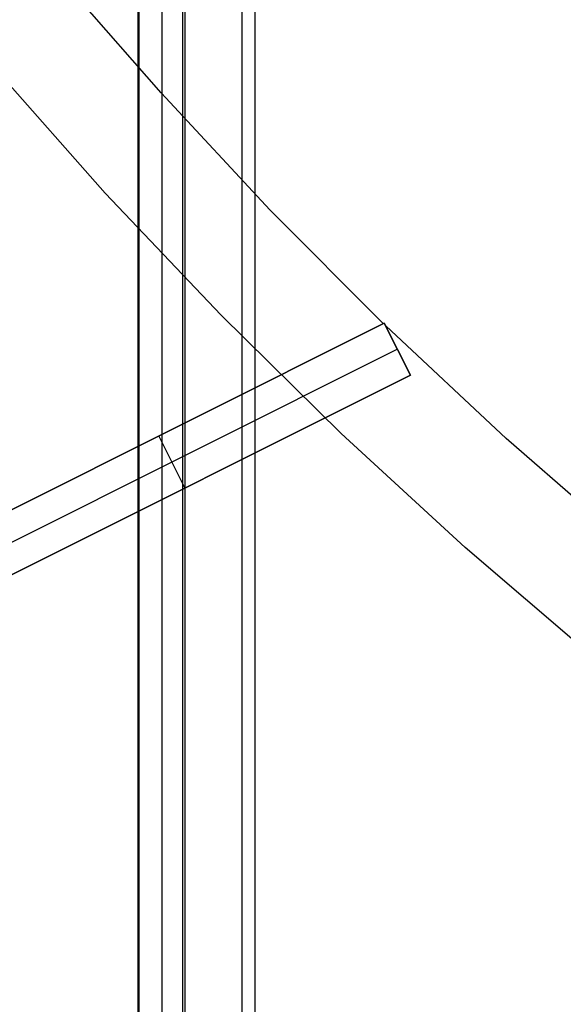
# Model space of a CAD drawing. Header units: millimetres. Extents: x 6239 to 7218, y -13987 to -13139.
# Tile 15 of 256: x 6665.16 to 6674.49, y -13527.87 to -13510.94. Entities that reach past the tile are written whole.
import ezdxf

# ---------------------------------------------------------------- set-up
doc = ezdxf.new("R2010")
doc.units = ezdxf.units.MM
doc.layers.add('color', color=7, linetype='Continuous')

msp = doc.modelspace()

# ---------------------------------------------------------------- linework, layer by layer
at = {"color": 7, "true_color": 0xffffff}
for p, q in [((6667.186, -13487.361, 78.14), (6667.186, -13987.35, 78.14)), ((6667.212, -13987.35, 78.365), (6667.212, -13487.361, 78.365)), ((6667.212, -13987.35, 78.365), (6667.212, -13487.361, 78.365)), ((6667.605, -13987.35, 80.07), (6667.605, -13487.361, 80.07)), ((6667.961, -13987.35, 77.165), (6667.961, -13487.361, 77.165)), ((6667.961, -13987.35, 77.165), (6667.961, -13487.361, 77.165)), ((6667.999, -13987.35, 81.775), (6667.999, -13487.361, 81.775)), ((6667.999, -13987.35, 81.775), (6667.999, -13487.361, 81.775)), ((6668.973, -13487.361, 82.55), (6668.973, -13987.35, 82.55)), ((6669.198, -13487.361, 82.524), (6669.198, -13987.35, 82.524)), ((6669.198, -13487.361, 82.524), (6669.198, -13987.35, 82.524))]:
    msp.add_line(p, q, dxfattribs=at)
at = {"layer": 'color', "color": 254, "true_color": 0xcad1ee}
for p, q in [((6667.586, -13512.204, 17.309), (6665.779, -13510.129, 17.309)), ((6666.627, -13513.924, 18.688), (6664.712, -13511.755, 18.688)), ((6669.461, -13514.217, 17.309), (6667.586, -13512.204, 17.309)), ((6668.616, -13516.025, 18.688), (6666.627, -13513.924, 18.688)), ((6671.403, -13516.166, 17.309), (6669.461, -13514.217, 17.309)), ((6670.677, -13518.056, 18.688), (6668.616, -13516.025, 18.688)), ((6663.336, -13520.209, 13.658), (6671.42, -13516.158, 17.317)), ((6663.336, -13520.209, 13.658), (6671.42, -13516.158, 17.317)), ((6671.42, -13516.158, 15.7), (6663.678, -13520.038, 0.7)), ((6671.42, -13516.158, 15.7), (6663.678, -13520.038, 0.7)), ((6671.868, -13517.052, 15.7), (6671.42, -13516.158, 15.7)), ((6671.42, -13516.158, 15.7), (6671.42, -13516.158, 17.317)), ((6671.42, -13516.158, 15.7), (6671.42, -13516.158, 17.317)), ((6671.42, -13516.158, 17.317), (6671.868, -13517.052, 17.174)), ((6671.868, -13517.052, 15.7), (6671.42, -13516.158, 15.7)), ((6671.868, -13517.052, 16.509), (6671.42, -13516.158, 16.509)), ((6671.42, -13516.158, 17.317), (6671.868, -13517.052, 17.174)), ((6673.511, -13518.142, 17.309), (6671.445, -13516.207, 17.309)), ((6671.644, -13516.605, 15.7), (6663.902, -13520.485, 0.7)), ((6671.644, -13516.605, 17.246), (6671.644, -13516.605, 15.7)), ((6671.868, -13517.052, 17.174), (6663.784, -13521.103, 13.528)), ((6671.868, -13517.052, 17.174), (6663.784, -13521.103, 13.528)), ((6664.126, -13520.932, 0.7), (6671.868, -13517.052, 15.7)), ((6664.126, -13520.932, 0.7), (6671.868, -13517.052, 15.7)), ((6671.868, -13517.052, 15.7), (6671.868, -13517.052, 17.174)), ((6671.868, -13517.052, 15.7), (6671.868, -13517.052, 17.174)), ((6663.336, -13520.209, 9.009), (6667.966, -13517.889, 9.009)), ((6672.806, -13520.015, 18.688), (6670.677, -13518.056, 18.688)), ((6667.378, -13518.183, 7.869), (6667.378, -13518.183, 15.492)), ((6667.997, -13518.992, 8.2), (6667.549, -13518.098, 8.2)), ((6675.643, -13520.004, 17.309), (6673.511, -13518.142, 17.309)), ((6663.784, -13521.103, 8.937), (6668.377, -13518.801, 8.937)), ((6667.826, -13519.077, 15.357), (6667.826, -13519.077, 7.869)), ((6675.002, -13521.9, 18.688), (6672.806, -13520.015, 18.688))]:
    msp.add_line(p, q, dxfattribs=at)

doc.saveas('drawing.dxf')
